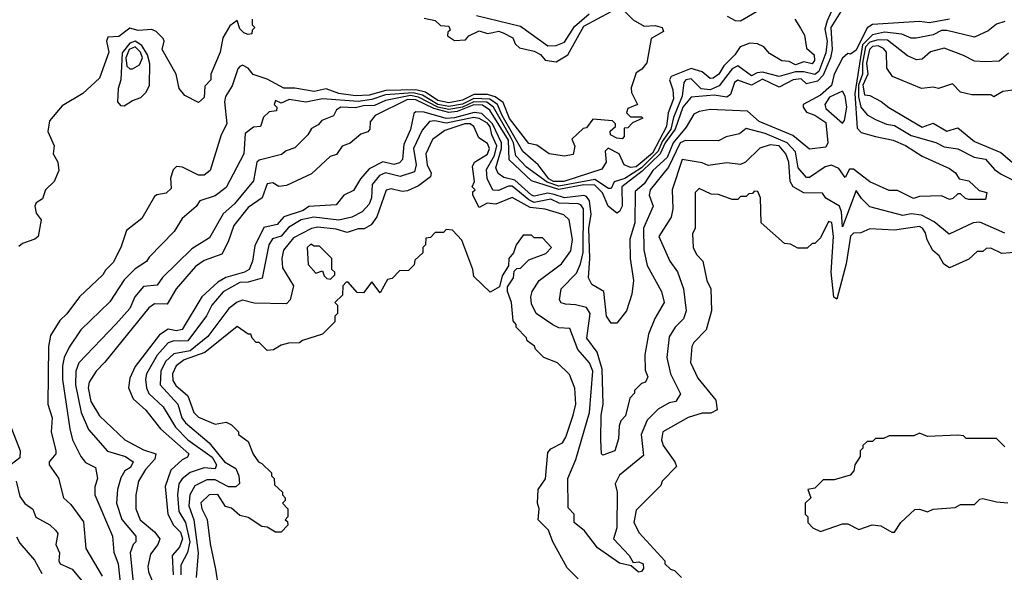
# Model space of a CAD drawing. Extents: x 2668140 to 2765664, y 823621 to 955240.
# Tile 188 of 256: x 2687015 to 2690594, y 892564 to 894573. Entities that reach past the tile are written whole.
import ezdxf

# ---------------------------------------------------------------- set-up
doc = ezdxf.new("R2010")
doc.units = 0

msp = doc.modelspace()

# ---------------------------------------------------------------- linework, layer by layer
at = {"layer": '0CON02XD'}
for points in [[(2690017.6, 894632.4), (2689963.3, 894545), (2689967.5, 894465), (2689961.5, 894435), (2689935, 894372), (2689915, 894350), (2689875, 894340), (2689855, 894358.8), (2689825.9, 894354.1), (2689775, 894328), (2689715, 894356.9), (2689675, 894335.8), (2689625, 894353.3), (2689613.3, 894345), (2689598.3, 894301.7), (2689585, 894291.2), (2689538.5, 894298.5), (2689455, 894292), (2689425.3, 894254.7), (2689396.8, 894175), (2689360.7, 894125), (2689342.5, 894085), (2689277.7, 894022.3), (2689204, 893965), (2689204.4, 893895.6), (2689195, 893876.2), (2689185, 893870), (2689154.2, 893895), (2689133.2, 893943.2), (2689105, 893971.9), (2689065, 893973.1), (2688975, 893955.9), (2688875, 893987.5), (2688793.8, 894063.8), (2688791.1, 894135), (2688724.2, 894244.2), (2688697.2, 894262.8), (2688665, 894263.4), (2688605, 894239.7), (2688575, 894236.2), (2688520.1, 894250.1), (2688455, 894281.5), (2688425, 894283.5), (2688307.5, 894225), (2688288.3, 894201.7), (2688287.5, 894175), (2688280, 894165), (2688255, 894156.7), (2688216.1, 894123.9), (2688187, 894113), (2688166.4, 894083.6), (2688143.9, 894076.1), (2688075, 894013.3), (2687985, 893970), (2687957, 893967), (2687935, 893980), (2687915, 893976.7), (2687896.7, 893925), (2687845, 893890), (2687793.3, 893825), (2687773.3, 893765), (2687749.5, 893720.5), (2687685, 893697.5), (2687654.1, 893675.9), (2687583.3, 893595), (2687550.7, 893539.3), (2687505, 893540), (2687484.1, 893525.9), (2687325, 893327.5), (2687292.5, 893295), (2687267.5, 893255), (2687263.8, 893235), (2687273.8, 893185), (2687305, 893132.5), (2687397.5, 893045), (2687465, 893008.8), (2687510, 892995), (2687506, 892975), (2687472.7, 892937.3), (2687446.7, 892895), (2687436.7, 892845), (2687436.7, 892795), (2687453.3, 892755), (2687505, 892711.2), (2687523.8, 892685), (2687516.7, 892665), (2687490.5, 892629.5), (2687481.2, 892585), (2687483.3, 892565), (2687509.5, 892499.5)], [(2689586, 894586), (2689615, 894570), (2689635, 894568.8), (2689730, 894625)], [(2689215, 894602.5), (2689245, 894572.5), (2689285, 894550), (2689325, 894552.5), (2689350, 894545), (2689355, 894530), (2689310, 894505), (2689293.9, 894416.1), (2689276.7, 894393.3), (2689255, 894380), (2689237.5, 894325), (2689238.3, 894308.3), (2689260, 894265), (2689225, 894250), (2689220, 894235), (2689235, 894220), (2689275, 894220), (2689280, 894215), (2689241.7, 894198.3), (2689225, 894180), (2689211.7, 894178.3), (2689211.7, 894148.3), (2689205, 894140), (2689185, 894142.5), (2689162.5, 894155), (2689161.7, 894168.3), (2689180, 894185), (2689180, 894195), (2689170, 894205), (2689098.3, 894211.7), (2689075, 894180), (2689062.5, 894177.5), (2689021.7, 894138.3), (2689033, 894113), (2689026.4, 894083.6), (2688995, 894077.5), (2688940, 894085), (2688895, 894117.5), (2688865, 894122.5), (2688795, 894213.8), (2688772.6, 894272.6), (2688743.2, 894293.2), (2688715, 894301.2), (2688665, 894301.2), (2688625, 894280.5), (2688575, 894270.8), (2688535, 894279.1), (2688489.5, 894309.5), (2688455, 894318.7), (2688345.4, 894315.4), (2688285, 894299.1), (2688235, 894296.7), (2688174.5, 894304.5), (2688128.3, 894321.7), (2688085, 894312), (2688015, 894323.8), (2687975, 894324), (2687915, 894356.7), (2687863.9, 894373.9), (2687845, 894397.5), (2687825, 894407.5), (2687815, 894402.5), (2687807.5, 894395), (2687786.9, 894333.1), (2687763.6, 894293.6), (2687758.8, 894275), (2687767.5, 894195), (2687747.5, 894155), (2687707.5, 894025), (2687685, 894007.5), (2687665, 894007.5), (2687607, 894037), (2687585, 894040), (2687573, 894027), (2687563, 893997), (2687565, 893960), (2687547, 893943), (2687513, 893937), (2687505, 893930), (2687459.3, 893850.7), (2687403, 893807), (2687382.5, 893745), (2687355, 893690), (2687327, 893663), (2687317.5, 893645), (2687232.5, 893565), (2687186.4, 893503.6), (2687160.7, 893479.3), (2687127.5, 893425), (2687120, 893385), (2687117.5, 893175), (2687133.3, 893125), (2687130, 893075), (2687146.2, 893005), (2687146.2, 892995), (2687122.5, 892965), (2687122.5, 892955), (2687155.9, 892905.9), (2687174, 892835), (2687200.5, 892810.5), (2687247, 892747), (2687255, 892650), (2687315, 892550)], [(2689972.2, 894617.8), (2689950.4, 894569.6), (2689941.5, 894538.5), (2689949.2, 894495), (2689945, 894452.5), (2689919.4, 894385), (2689905, 894374.3), (2689865, 894383.5), (2689835, 894383.3), (2689775, 894366.2), (2689715, 894382.5), (2689695, 894380), (2689675, 894368.8), (2689625, 894406), (2689605, 894394), (2689556.7, 894333.3), (2689525, 894318.1), (2689491.7, 894321.7), (2689455, 894358), (2689435.9, 894354.1), (2689428.8, 894345), (2689422.9, 894295), (2689391.8, 894218.2), (2689381.8, 894175), (2689350, 894130), (2689336, 894095), (2689275, 894034), (2689215, 893995.8), (2689175.8, 893984.2), (2689165, 893960), (2689155, 893960), (2689105, 893992.5), (2688975, 893967.8), (2688932.7, 893982.7), (2688856.6, 894036.6), (2688818.3, 894078.3), (2688810, 894125), (2688800, 894145), (2688736.7, 894255), (2688712.9, 894272.9), (2688665, 894274.7), (2688625, 894255.3), (2688575, 894246.3), (2688534.3, 894255), (2688465, 894291.8), (2688435, 894297.5), (2688345, 894279.4), (2688305, 894261.4), (2688265, 894260.5), (2688235, 894252.5), (2688182.5, 894255), (2688166.7, 894245), (2688156.1, 894223.9), (2688113, 894207), (2688099.3, 894190.7), (2688075, 894177.5), (2688062.5, 894155), (2688015, 894107.5), (2687983, 894097), (2687966.4, 894083.6), (2687885, 894062.5), (2687877.5, 894055), (2687865, 893987.5), (2687795.9, 893904.1), (2687755, 893867.5), (2687705, 893780), (2687640.5, 893739.5), (2687534.1, 893635.9), (2687515, 893607.5), (2687465, 893602.5), (2687433.3, 893565), (2687415, 893522.5), (2687363.9, 893466.1), (2687230, 893325), (2687218.8, 893295), (2687218, 893245), (2687238.8, 893145), (2687265, 893082.5), (2687333.9, 893003.9), (2687400, 892985), (2687427.5, 892965), (2687417.5, 892945), (2687397, 892933), (2687382.3, 892907.7), (2687370, 892865), (2687366.7, 892815), (2687386.4, 892756.4), (2687437.5, 892695), (2687437.5, 892675), (2687427.5, 892665), (2687416.7, 892635), (2687427, 892527)], [(2688485, 894578.8), (2688525, 894570), (2688545, 894552.5), (2688575, 894550), (2688580, 894535), (2688571.7, 894528.3), (2688570, 894515), (2688595, 894497.5), (2688635, 894500), (2688647.5, 894515), (2688685, 894533.3), (2688715, 894523.3), (2688735, 894526.7), (2688755, 894531.2), (2688772.5, 894525), (2688807, 894507), (2688816.2, 894485), (2688831.4, 894471.4), (2688885, 894458.8), (2688907.3, 894447.3), (2688925, 894426.7), (2688965, 894420), (2689006.7, 894445), (2689065, 894550), (2689165, 894603.3)], [(2688675, 894588.8), (2688835, 894550), (2688935, 894478), (2688965, 894479.2), (2688995, 894492), (2689031.7, 894548.3), (2689084.2, 894595)], [(2687860, 894575), (2687860, 894555), (2687870, 894545), (2687860, 894535), (2687858.3, 894521.7), (2687845, 894520), (2687830, 894525), (2687815, 894540), (2687805, 894570), (2687779.3, 894550.7), (2687753, 894507), (2687743.3, 894455), (2687710, 894375), (2687710, 894355), (2687688.3, 894331.7), (2687685, 894290), (2687665, 894272.5), (2687615, 894297.5), (2687595, 894322.5), (2687583.8, 894375), (2687533.3, 894465), (2687540, 894495), (2687536.7, 894505), (2687510.7, 894530.7), (2687495, 894537.5), (2687445.9, 894534.1), (2687415, 894542), (2687375, 894512.5), (2687335, 894510), (2687330, 894495), (2687338.8, 894455), (2687305, 894361.2), (2687244, 894305), (2687169.7, 894260.3), (2687123.3, 894205), (2687117, 894167), (2687140, 894115), (2687136.7, 894085), (2687153.3, 894055), (2687156.7, 894025), (2687140, 893985), (2687108.8, 893955), (2687098.3, 893921.7), (2687075, 893907.5), (2687070, 893895), (2687075, 893870), (2687092.5, 893845), (2687082.5, 893785), (2687070, 893775), (2687025, 893760), (2687011.7, 893748.3)], [(2690595, 894566.7), (2690565, 894556.7), (2690535, 894532.5), (2690485, 894510), (2690385, 894533.8), (2690365, 894533.8), (2690335, 894518.8), (2690273.6, 894506.4), (2690255, 894506.7), (2690221.2, 894521.2), (2690158.3, 894528.3), (2690115, 894518.6), (2690078.3, 894481.7), (2690050.7, 894305), (2690059.3, 894179.3), (2690073, 894163), (2690125, 894148.8), (2690190, 894135), (2690235, 894116.2), (2690295, 894077.5), (2690395, 894032.5), (2690416.4, 894016.4), (2690430, 893995), (2690465, 893987.5), (2690501.7, 893951.7), (2690530, 893945), (2690525, 893920), (2690465, 893920), (2690453, 893923), (2690435, 893940), (2690425, 893940), (2690407, 893923), (2690395, 893920), (2690365, 893932.5), (2690285, 893930), (2690263.6, 893923.6), (2690205, 893952.5), (2690175, 893952.5), (2690105, 893983.3), (2690045, 894030), (2690030.7, 894029.3), (2690015, 894000), (2689992.7, 894032.7), (2689966.1, 894043.9), (2689942.3, 894037.7), (2689885, 894000), (2689875, 894000), (2689844.1, 894034.1), (2689835, 894093.3), (2689804, 894125), (2689725, 894160), (2689655, 894177.5), (2689631.7, 894158.3), (2689583, 894147), (2689555, 894132.5), (2689435, 894133.8), (2689415, 894126), (2689372.9, 894037.1), (2689306.2, 893955), (2689302.5, 893935), (2689317.5, 893895), (2689282.5, 893815), (2689283.8, 893736.2), (2689295, 893680), (2689347.5, 893585), (2689357.5, 893545), (2689323, 893487), (2689300.7, 893429.3), (2689287.5, 893355), (2689288.3, 893298.3), (2689297.5, 893275), (2689290, 893255), (2689275, 893250), (2689250, 893225), (2689250, 893215), (2689233, 893197), (2689217, 893133), (2689200, 893115), (2689193.8, 893096.2), (2689190.9, 893049.1), (2689177.5, 893005), (2689135, 892990), (2689130, 892995), (2689127.5, 893045), (2689128.8, 893135), (2689136.2, 893175), (2689132.3, 893302.3), (2689114.2, 893364.2), (2689076.7, 893415), (2689088, 893505), (2689075, 893526.2), (2689035, 893536.7), (2688998.3, 893538.3), (2688983.6, 893543.6), (2688977.5, 893555), (2688982.5, 893595), (2689038.3, 893651.7), (2689053.8, 893685), (2689062.7, 893727.3), (2689063.8, 893885), (2689055, 893900), (2689045, 893903.3), (2688975.6, 893905.6), (2688945, 893920.8), (2688885, 893908.9), (2688865, 893918.1), (2688805, 893967.5), (2688791.7, 893968.3), (2688755, 893952), (2688735, 893953.8), (2688713.6, 893996.4), (2688711.7, 894028.3), (2688741.1, 894078.9), (2688748.9, 894115), (2688730.6, 894155), (2688725, 894183.3), (2688715, 894196.7), (2688685, 894214.3), (2688665, 894217.5), (2688565, 894197.5), (2688524.3, 894205.7), (2688505, 894203.3), (2688478, 894172), (2688446.2, 894105), (2688456, 894045), (2688449.5, 894020.5), (2688397.3, 894002.7), (2688345, 894016), (2688322.7, 894007.3), (2688296.1, 893973.9), (2688293.8, 893925), (2688285, 893902.5), (2688260, 893875), (2688222.5, 893855), (2688175, 893844), (2688084.2, 893855.8), (2688037.5, 893845), (2687991.9, 893818.1), (2687965, 893786.2), (2687934.1, 893775.9), (2687920, 893755), (2687896.4, 893633.6), (2687845, 893618.8), (2687815, 893618), (2687755, 893583.3), (2687713.3, 893535), (2687694.1, 893495.9), (2687626.7, 893405), (2687595, 893404.2), (2687575, 893406), (2687555, 893398.8), (2687515, 893353.3), (2687476.2, 893285), (2687472, 893265), (2687476.2, 893235), (2687484.1, 893214.1), (2687536.7, 893165), (2687581.7, 893091.7), (2687626.7, 893045), (2687715, 892982.5), (2687730, 892955), (2687725, 892940), (2687685, 892943.8), (2687635, 892926.2), (2687606.1, 892903.9), (2687593.8, 892885), (2687588.8, 892845), (2687594, 892785), (2687617.5, 892745), (2687633.1, 892675), (2687624.3, 892635.7), (2687600.3, 892589.7), (2687600.8, 892555)], [(2689832.5, 894575), (2689853, 894543), (2689867, 894517), (2689875, 894470), (2689902.5, 894445), (2689903.3, 894425), (2689895, 894412.5), (2689865, 894420), (2689835, 894408.8), (2689811.7, 894421.7), (2689785, 894423.3), (2689740.7, 894450.7), (2689720, 894475), (2689696, 894486), (2689668.3, 894488.3), (2689633.3, 894475), (2689613.8, 894445), (2689573.9, 894406.1), (2689556, 894375), (2689535, 894361.2), (2689525, 894360), (2689495, 894383.8), (2689455, 894396.2), (2689382.7, 894367.3), (2689376.7, 894355), (2689388.3, 894318.3), (2689390.8, 894285), (2689372, 894235), (2689365.6, 894185), (2689315, 894088.1), (2689255, 894038.5), (2689235, 894035.8), (2689212.5, 894045), (2689193.3, 894085), (2689154, 894106), (2689143.3, 894095), (2689146.7, 894055), (2689130.7, 894029.3), (2688993.3, 893985), (2688955, 893985.5), (2688938.6, 893995), (2688900, 894045), (2688843.8, 894093.8), (2688768.8, 894225)], [(2690395, 894575.6), (2690322.3, 894562.3), (2690285, 894567.1), (2690114.2, 894555.8), (2690095, 894543.3), (2690055, 894462.5), (2690035, 894447.5), (2690025, 894450), (2690005, 894433.8), (2689975.6, 894375), (2689965.7, 894334.3), (2689925, 894299.2), (2689862.5, 894265), (2689862.5, 894255), (2689875, 894237.5), (2689905, 894226.2), (2689945, 894200), (2689952.5, 894125), (2689945, 894110), (2689885, 894102.5), (2689825, 894152.5), (2689702.6, 894202.6), (2689660.3, 894240.3), (2689525, 894246.2), (2689485, 894240), (2689465, 894230), (2689437.9, 894182.1), (2689389.6, 894125), (2689367.9, 894072.1), (2689315.8, 894025), (2689285, 893976), (2689251.7, 893948.3), (2689251.2, 893835), (2689232.5, 893775), (2689233.3, 893705), (2689246.2, 893625), (2689240, 893575), (2689220, 893515), (2689185, 893470), (2689165, 893470), (2689147.5, 893495), (2689137.5, 893585), (2689095, 893610), (2689082.5, 893635), (2689087.1, 893705), (2689083.1, 893815), (2689091.9, 893865), (2689085.6, 893915), (2689075, 893930.8), (2689065, 893934.3), (2688995, 893925.5), (2688957.1, 893937.1)], [(2687395, 894260), (2687425, 894280), (2687455, 894290), (2687475, 894310), (2687486.7, 894335), (2687487.7, 894412.3), (2687479.5, 894445), (2687458.9, 894478.9), (2687435, 894495.4), (2687415, 894488.5), (2687387.3, 894452.7), (2687382.5, 894355), (2687373, 894323), (2687370, 894275), (2687381.7, 894261.7), (2687395, 894260)], [(2690445, 894442.5), (2690375, 894470), (2690325, 894456.7), (2690295, 894430), (2690275, 894427.5), (2690241.7, 894441.7), (2690168.5, 894498.5), (2690135, 894500.5), (2690105, 894491.2), (2690088.9, 894475), (2690078, 894415), (2690078.5, 894375), (2690064.2, 894335), (2690063.2, 894293.2), (2690072.2, 894255), (2690095, 894227.5), (2690125, 894210), (2690165, 894193.3), (2690195, 894188.8), (2690255, 894152), (2690345, 894126.2), (2690375, 894111.2), (2690425, 894103.3), (2690483.6, 894073.6), (2690525, 894066.7), (2690558.3, 894028.3), (2690581.7, 894011.7), (2690785, 893910)], [(2687425, 894394), (2687450.9, 894409.1), (2687461.9, 894435), (2687454.4, 894455), (2687435, 894474.3), (2687413.3, 894465), (2687400.4, 894435), (2687403.9, 894403.9), (2687415, 894394.2), (2687425, 894394)], [(2690625, 894317.5), (2690588.3, 894311.7), (2690555, 894292.5), (2690545, 894300), (2690475, 894300), (2690435, 894310), (2690405, 894340), (2690355, 894322.5), (2690335, 894327.5), (2690293, 894323), (2690187, 894367), (2690167, 894397), (2690166, 894455), (2690155, 894468.8), (2690135, 894478.6), (2690115, 894475.6), (2690103.3, 894465), (2690092.9, 894415), (2690098, 894375), (2690080, 894335), (2690085, 894300), (2690105, 894297.5), (2690146.1, 894276.1), (2690173.9, 894253.9), (2690295, 894182.5), (2690335, 894197.5), (2690385, 894167.5), (2690425, 894180), (2690485, 894130), (2690580.5, 894090.5), (2690656.4, 894026.4)], [(2690608.3, 894451.7), (2690575, 894422.5), (2690525, 894420), (2690485, 894422.5), (2690445, 894442.5)], [(2688768.8, 894225), (2688751.1, 894265), (2688724.1, 894284.1), (2688665, 894286.7), (2688625, 894265.9), (2688575, 894257.2), (2688535, 894265.3), (2688479.1, 894299.1), (2688445, 894307.9), (2688345, 894299.6), (2688295, 894282.5), (2688245, 894275.6), (2688115.6, 894285.6), (2688055, 894273.8), (2687995, 894282.5), (2687965, 894270), (2687945, 894280), (2687940, 894265), (2687950, 894255), (2687948.3, 894241.7), (2687921.7, 894238.3), (2687901.7, 894218.3), (2687890, 894185), (2687865, 894182.5), (2687835, 894160), (2687830, 894085), (2687765, 893962.5), (2687725, 893932.5), (2687670, 893915), (2687656.4, 893893.6), (2687605, 893850), (2687576.4, 893803.6), (2687485, 893710), (2687476.4, 893693.6), (2687435, 893667.5), (2687395, 893627.5), (2687343, 893547), (2687237.5, 893445), (2687195, 893382.5), (2687176.7, 893345), (2687170, 893315), (2687170, 893265), (2687196.7, 893085), (2687207.5, 893045), (2687237.5, 892985), (2687253.6, 892963.6), (2687290, 892945), (2687297.5, 892905), (2687287.5, 892875), (2687287.5, 892845), (2687352.5, 892695), (2687357, 892637), (2687373.3, 892595), (2687384.1, 892494.1)], [(2690005, 894197.5), (2690013.3, 894206.7), (2690021.1, 894255), (2690015.5, 894295.5), (2690005, 894313.3), (2689958.3, 894291.7), (2689941.2, 894265), (2689945, 894250), (2690005, 894197.5)], [(2688957.1, 893937.1), (2688935, 893942.1), (2688885, 893931.9), (2688875, 893935.6), (2688815, 893990), (2688775, 893999.2), (2688754.3, 894014.3), (2688745.8, 894035), (2688766.1, 894105), (2688766.2, 894125), (2688733.9, 894195), (2688695, 894232.5), (2688666.4, 894236.4), (2688595, 894216.4), (2688565, 894214.6), (2688485, 894236.9), (2688455, 894238), (2688448, 894232), (2688435.8, 894174.2), (2688410.8, 894119.2), (2688406.7, 894065), (2688395, 894052.5), (2688375, 894046.7), (2688335, 894056), (2688285, 894031.2), (2688253.3, 893995), (2688227.7, 893952.3), (2688192.5, 893935), (2688165, 893900), (2688066.1, 893893.9), (2688045, 893880), (2687975, 893856.7), (2687951.2, 893828.8), (2687902.7, 893817.3), (2687869.5, 893750.5), (2687861.2, 893695), (2687848.8, 893665), (2687832.5, 893655), (2687764.2, 893635.8), (2687735, 893618.8), (2687676.7, 893565), (2687605, 893446.7), (2687585, 893442), (2687555, 893448), (2687523, 893427), (2687435, 893312.5), (2687415, 893270), (2687410, 893235), (2687427.5, 893195), (2687473.9, 893153.9), (2687526.7, 893085), (2687630, 892995), (2687625, 892982.5), (2687605, 892972.5), (2687564.2, 892935.8), (2687544.1, 892875.9), (2687553.8, 892775), (2687573.8, 892735), (2687599.2, 892709.2), (2687607.1, 892685), (2687596, 892655), (2687569.2, 892625), (2687572.5, 892555)], [(2690595, 893797.5), (2690505, 893836.7), (2690480, 893835), (2690393, 893793), (2690338.3, 893838.3), (2690292.3, 893862.3), (2690255, 893867.5), (2690225, 893861.2), (2690105, 893893.3), (2690075, 893922.5), (2690055, 893952.5), (2690005, 893820), (2690002.5, 893875), (2689994.2, 893895), (2689945, 893923.8), (2689932.5, 893942.5), (2689865, 893944), (2689825.8, 893965.8), (2689815.8, 893985), (2689810, 894055), (2689800, 894085), (2689775, 894114), (2689742.3, 894117.7), (2689705, 894106.7), (2689652.5, 894055), (2689635, 894046.7), (2689585, 894053.3), (2689517, 894043), (2689495, 894053.3), (2689423.3, 894065), (2689386.2, 893955), (2689388.8, 893885), (2689382.5, 893855), (2689337.5, 893785), (2689377.5, 893695), (2689406.1, 893656.1), (2689427.5, 893595), (2689437.5, 893515), (2689427.5, 893485), (2689397.5, 893455), (2689375, 893420), (2689367.5, 893345), (2689380, 893285), (2689417, 893213), (2689400, 893185), (2689375, 893180), (2689335, 893157.5), (2689295, 893117.5), (2689273.3, 893065), (2689281.7, 892988.3), (2689195, 892917.5), (2689178.8, 892885), (2689187.1, 892855), (2689185.6, 892725), (2689173.8, 892685), (2689230, 892625), (2689245, 892600), (2689265, 892601.4), (2689280.8, 892595), (2689282.7, 892577.3), (2689275, 892566.2), (2689264.1, 892564.1), (2689237, 892587), (2689195, 892597.5), (2689115, 892652.5), (2689067.5, 892715), (2689030, 892745), (2689030, 892775), (2689008.3, 892798.3), (2689007.5, 892905), (2689036.4, 892973.6), (2689086, 893145), (2689098, 893295), (2689085.8, 893325.8), (2689043.9, 893373.9), (2689015, 893450), (2688975, 893452.5), (2688953.3, 893463.3), (2688892.5, 893505), (2688875, 893540), (2688873.3, 893565), (2688877.5, 893585), (2688902.5, 893625), (2688983.9, 893686.1), (2689017.7, 893732.3), (2689023.6, 893773.6), (2689012.5, 893845), (2688993.3, 893863.3), (2688925, 893884.2), (2688870.7, 893890.7), (2688805, 893926.2), (2688745, 893902.5), (2688713.8, 893906.2), (2688685, 893890), (2688662.5, 893935), (2688662.5, 893947.5), (2688670, 893955), (2688660, 893965), (2688667.5, 893985), (2688660.7, 894039.3), (2688667.5, 894055), (2688715, 894083.8), (2688722, 894105), (2688715, 894123.3), (2688683.6, 894143.6), (2688666.2, 894185), (2688652.5, 894195), (2688632.5, 894195), (2688559.7, 894170.3), (2688515, 894137.5), (2688491.2, 894085), (2688496.2, 894045), (2688510, 894015), (2688508.3, 894001.7), (2688465, 893968.8), (2688425, 893951.2), (2688405, 893948.8), (2688365, 893958.8), (2688347, 893953), (2688313.6, 893856.4), (2688293, 893827), (2688267, 893813), (2688245, 893812.5), (2688205, 893800), (2688165, 893811.2), (2688098.8, 893818.8), (2688075, 893814), (2688010, 893780), (2687973.3, 893735), (2687967.5, 893705), (2687970.7, 893670.7), (2688010, 893605), (2687997.5, 893555), (2687985, 893540), (2687867, 893543), (2687825, 893553.3), (2687805, 893546.7), (2687775, 893523.3), (2687698.3, 893421.7), (2687635, 893369.4), (2687575, 893358.8), (2687545, 893330), (2687528, 893295), (2687526.1, 893246.1), (2687590, 893175), (2687603.8, 893125), (2687617.3, 893107.3), (2687703.3, 893035), (2687758.8, 892965), (2687800.9, 892940.9), (2687811.4, 892915), (2687813.3, 892886.7), (2687800, 892875), (2687774.2, 892874.2), (2687725, 892900), (2687695, 892900), (2687651.4, 892878.6), (2687633.8, 892845), (2687630, 892805), (2687647.5, 892755), (2687663.8, 892635), (2687656.7, 892545)], [(2690645, 893727.5), (2690585, 893722.5), (2690545, 893742.5), (2690528.3, 893741.7), (2690515, 893730), (2690495, 893730), (2690465, 893702.5), (2690395, 893671.2), (2690374.1, 893684.1), (2690356.7, 893715), (2690333.9, 893733.9), (2690313, 893773), (2690307.7, 893797.7), (2690296.7, 893815), (2690285, 893821.2), (2690195, 893807.5), (2690105, 893812.5), (2690071.7, 893798.3), (2690045, 893796.7), (2690034.4, 893785.6), (2690019.1, 893685), (2689985, 893557.5), (2689974.1, 893564.1), (2689964.4, 893655), (2689972.5, 893785), (2689966.4, 893836.4), (2689955, 893840), (2689925, 893780), (2689905, 893760), (2689895, 893760), (2689877, 893743), (2689843, 893743), (2689817, 893757), (2689795, 893760), (2689710, 893835), (2689707.5, 893925), (2689698.3, 893948.3), (2689685, 893950), (2689678.3, 893941.7), (2689665, 893940), (2689655, 893930), (2689635, 893930), (2689625, 893920), (2689605, 893920), (2689555, 893937.5), (2689528.3, 893938.3), (2689485, 893960), (2689470, 893945), (2689470, 893815), (2689460, 893795), (2689462.5, 893745), (2689475, 893720), (2689497.5, 893695), (2689512.5, 893625), (2689527.5, 893595), (2689530, 893515), (2689510, 893445), (2689465, 893400), (2689457.5, 893385), (2689453, 893327), (2689479.3, 893269.3), (2689545, 893190), (2689550, 893155), (2689527, 893143), (2689495, 893142.5), (2689445, 893126.7), (2689352.5, 893075), (2689347.5, 893045), (2689353.3, 893025), (2689396.1, 892966.1), (2689401.7, 892948.3), (2689350, 892895), (2689345, 892880), (2689255, 892790), (2689247.5, 892745), (2689267, 892707), (2689360, 892605), (2689360, 892595), (2689380, 892575), (2689395, 892570), (2689420, 892545)], [(2689045, 892540), (2689005, 892580), (2688952.5, 892675), (2688937, 892717), (2688900, 892755), (2688902.5, 892795), (2688897.5, 892815), (2688900, 892865), (2688926.4, 892903.6), (2688935, 893000), (2688945, 893012.5), (2688987.5, 893035), (2689000, 893055), (2689026.7, 893135), (2689036.7, 893175), (2689033, 893233), (2689013, 893283), (2688970, 893325), (2688920, 893345), (2688890, 893375), (2688886.4, 893386.4), (2688860, 893405), (2688856.7, 893416.7), (2688820, 893455), (2688820, 893465), (2688808.3, 893478.3), (2688802.5, 893545), (2688787.5, 893585), (2688788.3, 893601.7), (2688810, 893635), (2688811.7, 893658.3), (2688821.7, 893668.3), (2688835, 893670), (2688865, 893700), (2688927, 893723), (2688947.5, 893745), (2688915, 893780), (2688885, 893780), (2688875, 893790), (2688845, 893790), (2688820, 893755), (2688810, 893725), (2688792.5, 893705), (2688791.7, 893678.3), (2688768.3, 893641.7), (2688758.3, 893601.7), (2688725, 893582.5), (2688665, 893640), (2688662.5, 893665), (2688621.7, 893771.7), (2688588.3, 893808.3), (2688565, 893810), (2688555, 893800), (2688525, 893800), (2688508.3, 893781.7), (2688491.7, 893778.3), (2688490, 893755), (2688480, 893745), (2688480, 893725), (2688451.7, 893698.3), (2688448.3, 893681.7), (2688428.3, 893661.7), (2688395, 893660), (2688368.3, 893631.7), (2688351.7, 893628.3), (2688325, 893580), (2688295, 893620), (2688265, 893580), (2688241.7, 893581.7), (2688208.3, 893618.3), (2688201.7, 893618.3), (2688190, 893605), (2688188.3, 893571.7), (2688160, 893545), (2688170, 893535), (2688170, 893505), (2688160, 893495), (2688160, 893475), (2688115, 893430), (2688043, 893407), (2688031.7, 893398.3), (2687992.5, 893397.5), (2687965, 893390), (2687937, 893373), (2687915, 893370), (2687885, 893400), (2687875, 893400), (2687860, 893415), (2687855, 893430), (2687845, 893430), (2687805, 893457.5), (2687687.3, 893362.7), (2687613.2, 893336.8), (2687583.8, 893315), (2687570, 893285), (2687571.2, 893261.2), (2687583, 893243), (2687625.8, 893205.8), (2687647.5, 893145), (2687665, 893127.5), (2687725, 893102.5), (2687765, 893110), (2687785, 893100), (2687810, 893075), (2687810, 893065), (2687845, 893040), (2687863, 892993), (2687882.5, 892965), (2687895, 892960), (2687930, 892925), (2687930, 892915), (2687940, 892905), (2687941.7, 892881.7), (2687970, 892855), (2687970, 892845), (2687980, 892835), (2687980, 892825), (2687970, 892815), (2687990, 892795), (2687990, 892765), (2687980, 892755), (2687988.3, 892748.3), (2687990, 892735), (2687965, 892710), (2687945, 892710), (2687915, 892727.5), (2687895, 892730), (2687845, 892762.5), (2687815, 892770), (2687785, 892797.5), (2687763, 892803), (2687735, 892846.7), (2687704.1, 892845.9), (2687673.9, 892816.1)], [(2688145, 893630), (2688160, 893645), (2688160, 893655), (2688150, 893665), (2688150, 893705), (2688105, 893750), (2688085, 893750), (2688073, 893757), (2688060, 893745), (2688063, 893683), (2688091.7, 893651.7), (2688115, 893660), (2688121.7, 893641.7), (2688131.7, 893631.7), (2688145, 893630)], [(2686945, 893190), (2687016.2, 893005), (2687015, 892980), (2686983.8, 892956.2)], [(2690595, 893020), (2690565, 893050), (2690455, 893050), (2690445, 893060), (2690425, 893062.5), (2690315, 893057.5), (2690285, 893070), (2690265, 893060), (2690175, 893060), (2690155, 893050), (2690125, 893050), (2690115, 893040), (2690095, 893040), (2690080, 893025), (2690080, 893015), (2690070, 893005), (2690070, 892985), (2690050, 892955), (2690047, 892933), (2690033, 892917), (2689975, 892900), (2689935, 892900), (2689905, 892870), (2689880, 892865), (2689890, 892835), (2689870, 892815), (2689870, 892775), (2689880, 892765), (2689880, 892745), (2689897.5, 892725), (2689925, 892712.5), (2690005, 892740), (2690025, 892740), (2690065, 892720), (2690113, 892737), (2690145, 892732.5), (2690185, 892710), (2690195, 892710), (2690217.5, 892745), (2690268.3, 892791.7), (2690285, 892793.8), (2690313.9, 892783.9), (2690335, 892793.3), (2690415, 892800), (2690435, 892810), (2690485, 892810), (2690505, 892830), (2690515, 892832.5), (2690565, 892820), (2690607, 892817)], [(2687002.5, 892895), (2687015, 892840), (2687033.6, 892813.6), (2687063, 892793), (2687074.1, 892764.1), (2687125, 892736.7), (2687145, 892717.5), (2687153.3, 892705), (2687146.7, 892665), (2687160, 892635), (2687157.5, 892605), (2687162.5, 892595), (2687205.8, 892575.8), (2687247.5, 892525)], [(2687673.9, 892816.1), (2687676.7, 892795), (2687696.1, 892756.1), (2687707, 892667), (2687726.7, 892575), (2687737.5, 892505)], [(2687003, 892693), (2687015, 892670), (2687068.3, 892608.3), (2687095, 892560)]]:
    msp.add_lwpolyline(points, dxfattribs=at)

doc.saveas('drawing.dxf')
